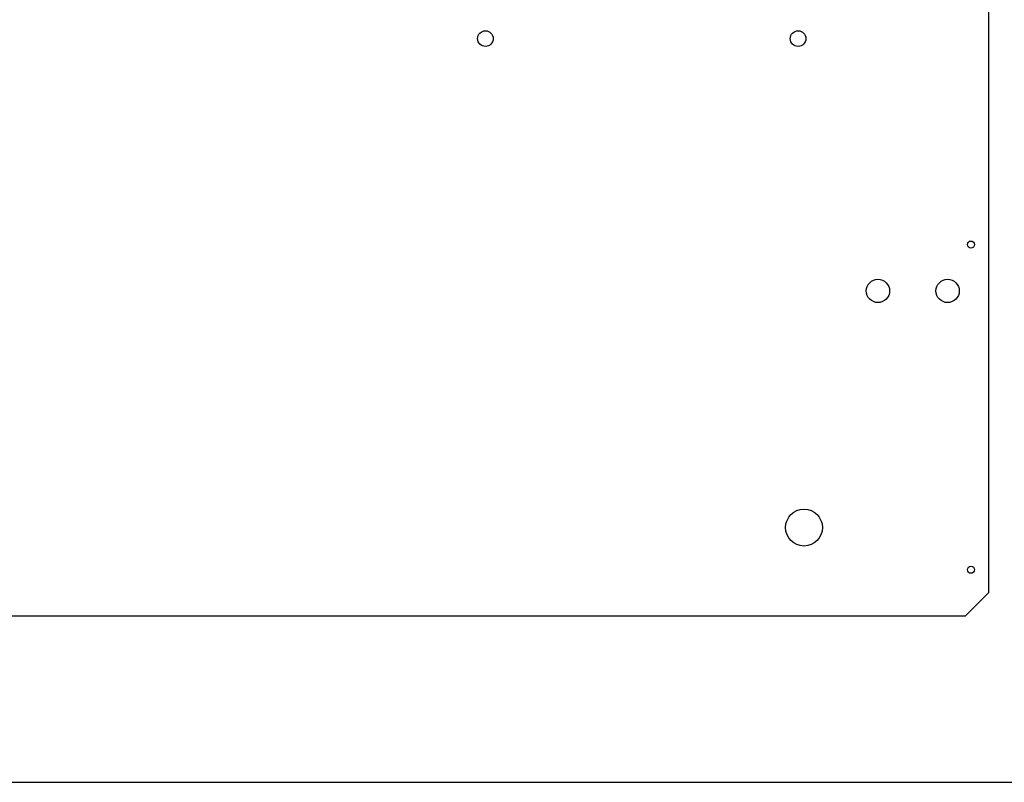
# Model space of a CAD drawing. Header units: inches. Extents: x 0.2 to 16.8, y 0.2 to 10.8.
# Tile 12 of 14: x 11.4 to 14.7, y 2.9 to 5.5. Entities that reach past the tile are written whole.
import ezdxf

# ---------------------------------------------------------------- set-up
doc = ezdxf.new("R2010")
doc.units = ezdxf.units.IN
doc.header["$LTSCALE"] = 0.935
doc.header["$MEASUREMENT"] = 0
doc.layers.get('0').update_dxf_attribs({"linetype": 'CONTINUOUS'})
doc.layers.add('DIMENSIONS', color=7, linetype='CONTINUOUS')
doc.styles.get("Standard").update_dxf_attribs({"font": 'txt', "width": 0.8})
doc.dimstyles.new('DIMSTYLE_1', dxfattribs={"dimtxt": 0.125, "dimasz": 0.18, "dimexe": 0.18, "dimexo": 0.0625, "dimgap": 0.09, "dimtad": 0, "dimtih": 1, "dimtoh": 1, "dimdec": 3, "dimzin": 4, "dimdsep": 46, "dimtxsty": 'STANDARD', "dimblk": '_FILLED', "dimblk1": '_FILLED', "dimblk2": '_FILLED', "dimcen": 0.09, "dimadec": 0, "dimazin": 0, "dimtp": 0.01, "dimtm": 0.01, "dimtfac": 1, "dimtdec": 3, "dimtofl": 0, "dimtmove": 0, "dimatfit": 3, "dimldrblk": '_FILLED', "dimfxl": 1, "dimtolj": 1, "dimtzin": 4, "dimarcsym": 0})

# ---------------------------------------------------------------- blocks, each defined once
blk = doc.blocks.new('_FILLED')
at = {"color": 0, "linetype": 'BYBLOCK'}
blk.add_solid([(0, 0), (-1, 0.174), (-1, -0.174)], dxfattribs=at)
blk = doc.blocks.new('*D2')
at = {"layer": 'DIMENSIONS', "color": 2, "linetype": 'CONTINUOUS'}
for p, q in [((8.3014, 7.9859), (15.9195, 7.9859)), ((15.7945, 7.9859), (15.7945, 5.2589)), ((15.7945, 2.921), (15.7945, 5.0089)), ((8.2994, 2.921), (15.9195, 2.921))]:
    blk.add_line(p, q, dxfattribs=at)
at = {"layer": 'DIMENSIONS', "color": 2, "linetype": 'CONTINUOUS', "xscale": 0.18, "yscale": 0.18, "zscale": 0.18}
for p, rotation in [((15.7945, 7.9859), 90), ((15.7945, 2.921), 270)]:
    blk.add_blockref('_FILLED', p, dxfattribs=dict(at, rotation=rotation))
at = {"layer": 'DIMENSIONS', "color": 2, "linetype": 'CONTINUOUS', "insert": (15.7945, 5.1964), "char_height": 0.125, "width": 1.425, "attachment_point": 2, "line_spacing_factor": 0.9}
blk.add_mtext('5.065{\\Ftxt.shx;\\W1.000000;\\H0.125000; }[128.65]', dxfattribs=at)

msp = doc.modelspace()

# ---------------------------------------------------------------- linework, layer by layer
at = {"color": 7, "linetype": 'CONTINUOUS'}
for p, q in [((14.6389, 5.5431), (14.6389, 3.5633)), ((14.5599, 3.4843), (14.6389, 3.5633)), ((14.5599, 3.4843), (8.4249, 3.4843))]:
    msp.add_line(p, q, dxfattribs=at)
for centre, radius in [((12.9339, 5.4413), 0.0265), ((13.9939, 5.4413), 0.0265), ((14.5799, 4.7433), 0.012), ((14.2647, 4.5863), 0.0395), ((14.5009, 4.5863), 0.0395), ((14.0139, 3.7843), 0.0625), ((14.5799, 3.6413), 0.012)]:
    msp.add_circle(centre, radius, dxfattribs=at)

# ---------------------------------------------------------------- dimensions: what is measured, and where the dimension line sits
at = {"layer": 'DIMENSIONS', "color": 2, "linetype": 'CONTINUOUS'}
dim = msp.add_linear_dim(base=(15.7945, 2.921), p1=(8.3014, 7.9859), p2=(8.2994, 2.921), angle=270, dimstyle='DIMSTYLE_1', dxfattribs=at)
dim.commit()
dim.dimension.update_dxf_attribs({"geometry": '*D2', "text_midpoint": (15.6445, 5.1339), "dimtype": 160})

doc.saveas('drawing.dxf')
